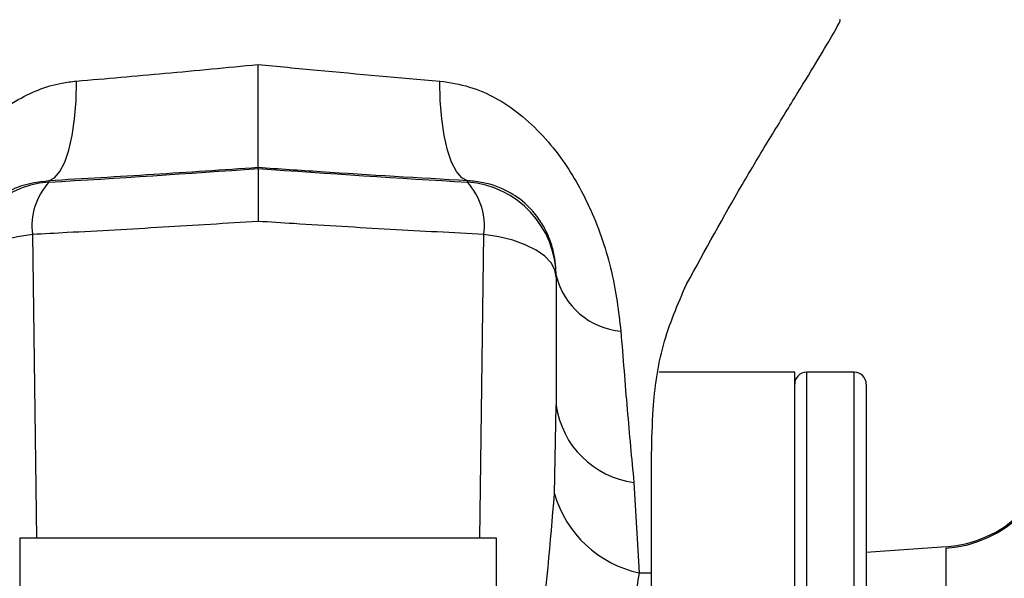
# Model space of a CAD drawing. Extents: x 0 to 8410, y 0 to 5940.
# Tile 128 of 210: x 6648 to 6689, y 3191 to 3214. Entities that reach past the tile are written whole.
import ezdxf

# ---------------------------------------------------------------- set-up
doc = ezdxf.new("R2010")
doc.units = 0
doc.header["$LTSCALE"] = 10
doc.layers.get('0').update_dxf_attribs({"linetype": 'CONTINUOUS'})

msp = doc.modelspace()

# ---------------------------------------------------------------- linework, layer by layer
at = {"color": 7, "linetype": 'CONTINUOUS'}
for p, q in [((6657.776, 3207.891), (6657.776, 3207.928)), ((6670.276, 3203.331), (6670.276, 3197.946)), ((6680.276, 3199.339), (6674.59, 3199.339)), ((6680.276, 3093.339), (6680.276, 3199.339)), ((6682.776, 3199.339), (6680.776, 3199.339)), ((6683.276, 3198.839), (6683.276, 3195.476)), ((6683.276, 3195.476), (6683.276, 3093.839)), ((6667.776, 3192.381), (6647.776, 3192.381)), ((6647.776, 3192.381), (6647.776, 3162.849)), ((6667.776, 3162.849), (6667.776, 3192.381)), ((6686.621, 3192.014), (6683.276, 3191.78)), ((6674.276, 3089.485), (6674.276, 3190.927))]:
    msp.add_line(p, q, dxfattribs=at)
at = {"color": 8, "linetype": 'CONTINUOUS'}
for p, q in [((6648.997, 3207.375), (6648.997, 3207.317)), ((6666.555, 3207.317), (6666.555, 3207.375)), ((6648.307, 3205.122), (6648.48, 3192.381)), ((6667.072, 3192.381), (6667.245, 3205.122)), ((6680.776, 3199.339), (6680.776, 3093.339)), ((6682.776, 3195.944), (6682.776, 3199.339)), ((6670.2, 3194.236), (6670.276, 3197.946)), ((6682.776, 3093.339), (6682.776, 3195.944)), ((6673.53, 3194.716), (6673.755, 3190.915)), ((6686.625, 3100.665), (6686.625, 3191.955))]:
    msp.add_line(p, q, dxfattribs=at)
at = {"color": 8, "linetype": 'CONTINUOUS', "flags": 128}
for points in [[(6648.997, 3207.375), (6649.238, 3207.499), (6649.462, 3207.761), (6649.664, 3208.152), (6649.836, 3208.662), (6649.975, 3209.277), (6650.077, 3209.978), (6650.138, 3210.747), (6650.157, 3211.561)], [(6666.555, 3207.375), (6666.314, 3207.499), (6666.09, 3207.761), (6665.888, 3208.152), (6665.716, 3208.662), (6665.577, 3209.277), (6665.475, 3209.978), (6665.414, 3210.747), (6665.395, 3211.561)], [(6648.307, 3205.122), (6647.68, 3205.024), (6647.097, 3204.879), (6646.573, 3204.692), (6646.124, 3204.467), (6645.761, 3204.212), (6645.494, 3203.932), (6645.331, 3203.636), (6645.276, 3203.331)], [(6670.276, 3203.331), (6670.221, 3203.636), (6670.058, 3203.932), (6669.792, 3204.212), (6669.428, 3204.467), (6668.979, 3204.692), (6668.455, 3204.879), (6667.872, 3205.024), (6667.245, 3205.122)]]:
    msp.add_lwpolyline(points, dxfattribs=at)
at = {"color": 8, "linetype": 'CONTINUOUS'}
for centre, radius, start, end in [((6649.273, 3203.329), 3.997, 93.965, 179.9741), ((6651.062, 3205.462), 2.775, 138.0656, 187.0358), ((6664.49, 3205.462), 2.775, 352.9642, 41.9344), ((6666.279, 3203.329), 3.997, 0.0259, 86.035), ((6673.267, 3204.125), 3.078, 193.6947, 264.7448), ((6674.026, 3198.47), 3.787, 187.9507, 262.4607), ((6686.28, 3196.94), 4.997, 273.963, 355.9265), ((6674.784, 3195.58), 4.777, 196.3478, 257.5606), ((6663.553, 3662.333), 471.529, 271.23969, 271.30302)]:
    msp.add_arc(centre, radius, start, end, dxfattribs=at)
at = {"color": 7, "linetype": 'CONTINUOUS'}
for centre, radius, start, end in [((6680.776, 3198.839), 0.5, 90, 180), ((6682.776, 3198.839), 0.5, 0, 90), ((6686.276, 3197.002), 5, 273.8976, 353.6643)]:
    msp.add_arc(centre, radius, start, end, dxfattribs=at)
at = {"color": 8, "linetype": 'CONTINUOUS'}
for centre, major_axis, start_param, end_param in [((6656.314, 3209.172), (30.372, 2.126), 4.465912, 4.757373), ((6659.238, 3209.172), (30.372, -2.126), 4.667405, 4.958866)]:
    msp.add_ellipse(centre, major_axis=major_axis, ratio=0.045356, start_param=start_param, end_param=end_param, dxfattribs=at)
at = {"color": 7, "linetype": 'CONTINUOUS'}
for points, knots in [([(6675.74, 3203.039), (6676.52, 3204.462), (6677.693, 3206.602), (6679.226, 3209.145), (6680.287, 3210.884), (6681.209, 3212.385), (6681.872, 3213.495), (6682.218, 3214.121), (6682.174, 3214.133), (6682.159, 3214.137)], [0, 0, 0, 0, 0.2637505, 0.3967764, 0.5305975, 0.664644, 0.8012591, 0.9356274, 1, 1, 1, 1]), ([(6657.776, 3207.928), (6657.776, 3208.009), (6657.776, 3208.171), (6657.776, 3209.099), (6657.776, 3210.462), (6657.776, 3211.621), (6657.776, 3212.246), (6657.776, 3212.257)], [0, 0, 0, 0, 0.242161, 0.484307, 0.726775, 0.995043, 1, 1, 1, 1]), ([(6657.776, 3207.891), (6657.776, 3207.826), (6657.776, 3207.696), (6657.776, 3206.951), (6657.776, 3206.198), (6657.776, 3205.742), (6657.776, 3205.68), (6657.776, 3205.67)], [0, 0, 0, 0, 0.316917, 0.633823, 0.951336, 0.992111, 1, 1, 1, 1]), ([(6648.997, 3207.375), (6648.539, 3207.314), (6647.803, 3207.215), (6646.99, 3206.761), (6646.46, 3206.331), (6646.107, 3205.935), (6645.797, 3205.471), (6645.584, 3205.035), (6645.368, 3204.395), (6645.286, 3203.862), (6645.278, 3203.507), (6645.276, 3203.396)], [0, 0, 0, 0, 0.235253, 0.377733, 0.460401, 0.550743, 0.602173, 0.689722, 0.75326, 0.923128, 1, 1, 1, 1]), ([(6674.276, 3195.904), (6674.288, 3196.527), (6674.316, 3198.038), (6674.661, 3200.546), (6675.378, 3202.202), (6675.74, 3203.039)], [0, 0, 0, 0, 0.2572696, 0.6246039, 1, 1, 1, 1]), ([(6674.276, 3190.927), (6674.276, 3191.014), (6674.276, 3192.521), (6674.276, 3194.263), (6674.276, 3195.904)], [0, 0, 0, 0, 0.057586, 1, 1, 1, 1])]:
    msp.add_open_spline(points, degree=3, knots=knots, dxfattribs=at)
at = {"color": 8, "linetype": 'CONTINUOUS'}
for points, knots in [([(6650.157, 3211.561), (6651.391, 3211.667), (6653.89, 3211.881), (6656.47, 3212.131), (6657.776, 3212.257)], [0, 0, 0, 0, 0.493945, 1, 1, 1, 1]), ([(6657.776, 3212.257), (6658.601, 3212.177), (6661.177, 3211.925), (6663.688, 3211.709), (6665.395, 3211.561)], [0, 0, 0, 0, 0.320375, 1, 1, 1, 1]), ([(6642.567, 3201.06), (6642.594, 3201.344), (6642.687, 3202.345), (6643.064, 3204.204), (6643.93, 3206.548), (6645.093, 3208.458), (6646.341, 3209.829), (6647.722, 3210.876), (6649.059, 3211.43), (6649.952, 3211.537), (6650.157, 3211.561)], [0, 0, 0, 0, 0.0674151, 0.2372897, 0.4187265, 0.5873985, 0.6942079, 0.8051622, 0.9553054, 1, 1, 1, 1]), ([(6665.395, 3211.561), (6665.814, 3211.496), (6667.015, 3211.309), (6668.87, 3210.23), (6670.564, 3208.373), (6671.846, 3206.05), (6672.687, 3203.548), (6672.886, 3201.887), (6672.985, 3201.06)], [0, 0, 0, 0, 0.091729, 0.262744, 0.449801, 0.612403, 0.806951, 1, 1, 1, 1]), ([(6657.776, 3207.928), (6656.305, 3207.828), (6653.329, 3207.625), (6650.452, 3207.459), (6648.997, 3207.375)], [0, 0, 0, 0, 0.49436, 1, 1, 1, 1]), ([(6666.555, 3207.375), (6664.513, 3207.495), (6661.62, 3207.664), (6658.649, 3207.868), (6657.776, 3207.928)], [0, 0, 0, 0, 0.706063, 1, 1, 1, 1]), ([(6670.276, 3203.396), (6670.263, 3203.703), (6670.244, 3204.161), (6670.026, 3204.893), (6669.784, 3205.422), (6669.517, 3205.837), (6669.078, 3206.357), (6668.679, 3206.674), (6668.011, 3207.065), (6667.387, 3207.302), (6666.776, 3207.356), (6666.555, 3207.375)], [0, 0, 0, 0, 0.2056143, 0.3065996, 0.3729387, 0.4561497, 0.5061725, 0.6611805, 0.6885522, 0.8871094, 1, 1, 1, 1]), ([(6657.776, 3205.67), (6656.442, 3205.586), (6653.754, 3205.418), (6650.592, 3205.241), (6648.792, 3205.147), (6648.307, 3205.122)], [0, 0, 0, 0, 0.418805, 0.843569, 1, 1, 1, 1]), ([(6667.245, 3205.122), (6665.94, 3205.191), (6663.313, 3205.33), (6660.123, 3205.521), (6658.274, 3205.638), (6657.776, 3205.67)], [0, 0, 0, 0, 0.418805, 0.843569, 1, 1, 1, 1]), ([(6672.985, 3201.06), (6673.073, 3199.947), (6673.25, 3197.708), (6673.436, 3195.717), (6673.53, 3194.716)], [0, 0, 0, 0, 0.4971, 1, 1, 1, 1]), ([(6645.352, 3194.236), (6645.601, 3191.507), (6646.035, 3186.729), (6647.046, 3181.028), (6647.63, 3178.06), (6647.776, 3177.32)], [0, 0, 0, 0, 0.499901, 0.875347, 1, 1, 1, 1]), ([(6667.776, 3177.396), (6668.059, 3178.837), (6668.778, 3182.497), (6669.692, 3188.104), (6670.03, 3192.188), (6670.2, 3194.236)], [0, 0, 0, 0, 0.244839, 0.621419, 1, 1, 1, 1]), ([(6673.755, 3190.915), (6673.616, 3190.136), (6673.338, 3188.578), (6672.319, 3185.229), (6670.778, 3181.344), (6669.053, 3177.493), (6668.106, 3175.437), (6667.776, 3174.721)], [0, 0, 0, 0, 0.163976, 0.327992, 0.664207, 0.882966, 1, 1, 1, 1])]:
    msp.add_open_spline(points, degree=3, knots=knots, dxfattribs=at)

doc.saveas('drawing.dxf')
